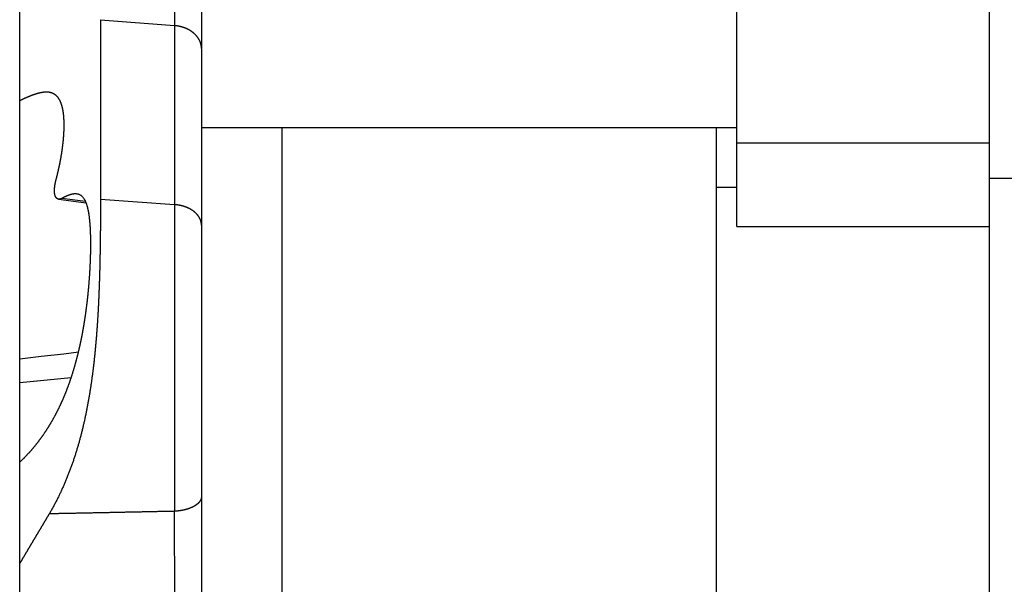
# Model space of a CAD drawing. Header units: millimetres. Extents: x 25 to 822, y 63 to 527.
# Tile 16 of 20: x 566 to 664, y 412 to 468. Entities that reach past the tile are written whole.
import ezdxf

# ---------------------------------------------------------------- set-up
doc = ezdxf.new("R2010")
doc.units = ezdxf.units.MM
doc.header["$MEASUREMENT"] = 0
doc.layers.add('12', color=7, linetype='Continuous')
doc.layers.add('4', color=7, linetype='Continuous')

msp = doc.modelspace()

# ---------------------------------------------------------------- linework, layer by layer
at = {"color": 7, "linetype": 'Continuous', "lineweight": 30}
msp.add_line((592.104, 457.138), (592.104, 377.241), dxfattribs=at)
at = {"layer": '12', "color": 7, "linetype": 'Continuous', "lineweight": 30}
for p, q in [((566.161, 399.166), (566.161, 500.818)), ((581.475, 478.459), (581.475, 419.187)), ((584.161, 470.468), (584.161, 397.495)), ((574.161, 467.833), (574.161, 450.061)), ((574.161, 467.833), (581.475, 467.248)), ((637.161, 457.138), (584.161, 457.138)), ((570.015, 450.074), (572.74, 449.723)), ((572.681, 449.857), (570.333, 450.148)), ((574.161, 450.061), (581.475, 449.537)), ((571.976, 434.919), (570.532, 434.75)), ((568.293, 434.491), (566.161, 434.247)), ((570.532, 434.75), (568.293, 434.491)), ((571.26, 432.411), (566.161, 431.9)), ((567.899, 432.073), (566.161, 431.9))]:
    msp.add_line(p, q, dxfattribs=at)
msp.add_arc((-443.964, 409.12), 1025.488, 359.437506, 0.562495, dxfattribs=at)
for points, start_tangent, end_tangent in [([(584.161, 464.979), (584.161, 465.009), (584.16, 465.039), (584.159, 465.069), (584.157, 465.099), (584.155, 465.129), (584.152, 465.159), (584.148, 465.189), (584.144, 465.219), (584.14, 465.249), (584.135, 465.278), (584.13, 465.308), (584.124, 465.337), (584.117, 465.367), (584.111, 465.396), (584.103, 465.425), (584.095, 465.454), (584.087, 465.483), (584.078, 465.512), (584.069, 465.54), (584.059, 465.569), (584.049, 465.597), (584.038, 465.625), (584.027, 465.653), (584.016, 465.681), (584.004, 465.708), (583.991, 465.736), (583.979, 465.763), (583.965, 465.79), (583.952, 465.817), (583.938, 465.843), (583.923, 465.87), (583.908, 465.896), (583.893, 465.922), (583.877, 465.947), (583.861, 465.973), (583.845, 465.998), (583.828, 466.023), (583.811, 466.048), (583.794, 466.072), (583.776, 466.097), (583.758, 466.121), (583.739, 466.145), (583.721, 466.168), (583.702, 466.192), (583.682, 466.215), (583.663, 466.238), (583.643, 466.261), (583.622, 466.283), (583.602, 466.305), (583.581, 466.327), (583.56, 466.349), (583.538, 466.37), (583.517, 466.391), (583.495, 466.412), (583.473, 466.433), (583.451, 466.453), (583.428, 466.474), (583.405, 466.493), (583.382, 466.513), (583.359, 466.532), (583.336, 466.551), (583.312, 466.57), (583.288, 466.588), (583.264, 466.607), (583.24, 466.625), (583.216, 466.642), (583.191, 466.66), (583.166, 466.677), (583.141, 466.694), (583.116, 466.71), (583.091, 466.727), (583.066, 466.743), (583.04, 466.758), (583.014, 466.774), (582.988, 466.789), (582.962, 466.804), (582.936, 466.819), (582.91, 466.834), (582.883, 466.848), (582.856, 466.862), (582.83, 466.876), (582.803, 466.889), (582.776, 466.902), (582.749, 466.915), (582.721, 466.928), (582.694, 466.941), (582.666, 466.953), (582.639, 466.965), (582.611, 466.977), (582.583, 466.988), (582.555, 466.999), (582.527, 467.01), (582.499, 467.021), (582.471, 467.032), (582.443, 467.042), (582.414, 467.052), (582.386, 467.062), (582.357, 467.071), (582.328, 467.081), (582.3, 467.09), (582.271, 467.099), (582.242, 467.107), (582.213, 467.116), (582.184, 467.124), (582.155, 467.132), (582.126, 467.139), (582.097, 467.147), (582.068, 467.154), (582.038, 467.161), (582.009, 467.168), (581.98, 467.174), (581.95, 467.18), (581.921, 467.186), (581.891, 467.192), (581.862, 467.198), (581.832, 467.203), (581.802, 467.208), (581.773, 467.213), (581.743, 467.217), (581.713, 467.222), (581.683, 467.226), (581.654, 467.23), (581.624, 467.233), (581.594, 467.237), (581.564, 467.24), (581.534, 467.243), (581.505, 467.246), (581.475, 467.248)], (-0.000066, 0.12395), (-0.123472, 0.009856)), ([(569.009, 460.653), (568.982, 460.656), (568.956, 460.658), (568.929, 460.66), (568.902, 460.662), (568.875, 460.663), (568.849, 460.663), (568.822, 460.664), (568.795, 460.664), (568.768, 460.663), (568.741, 460.663), (568.714, 460.662), (568.688, 460.66), (568.661, 460.659), (568.634, 460.657), (568.607, 460.655), (568.58, 460.652), (568.554, 460.65), (568.527, 460.647), (568.5, 460.644), (568.473, 460.64), (568.447, 460.637), (568.42, 460.633), (568.394, 460.629), (568.367, 460.624), (568.341, 460.62), (568.314, 460.615), (568.288, 460.61), (568.261, 460.605), (568.235, 460.6), (568.209, 460.594), (568.183, 460.589), (568.157, 460.583), (568.13, 460.577), (568.104, 460.571), (568.078, 460.564), (568.052, 460.558), (568.026, 460.551), (568, 460.545), (567.974, 460.538), (567.949, 460.531), (567.923, 460.523), (567.897, 460.516), (567.871, 460.509), (567.845, 460.501), (567.82, 460.493), (567.794, 460.486), (567.769, 460.478), (567.743, 460.47), (567.717, 460.462), (567.692, 460.453), (567.666, 460.445), (567.641, 460.437), (567.616, 460.428), (567.59, 460.419), (567.565, 460.411), (567.54, 460.402), (567.514, 460.393), (567.489, 460.384), (567.464, 460.375), (567.439, 460.366), (567.413, 460.357), (567.388, 460.347), (567.363, 460.338), (567.338, 460.329), (567.313, 460.319), (567.288, 460.309), (567.263, 460.3), (567.238, 460.29), (567.213, 460.28), (567.188, 460.27), (567.163, 460.26), (567.139, 460.25), (567.114, 460.24), (567.089, 460.23), (567.064, 460.22), (567.039, 460.21), (567.015, 460.199), (566.99, 460.189), (566.965, 460.179), (566.94, 460.168), (566.916, 460.158), (566.891, 460.147), (566.867, 460.136), (566.842, 460.126), (566.817, 460.115), (566.793, 460.104), (566.768, 460.094), (566.744, 460.083), (566.719, 460.072), (566.695, 460.061), (566.67, 460.05), (566.646, 460.039), (566.622, 460.028), (566.597, 460.017), (566.573, 460.006), (566.549, 459.994), (566.524, 459.983), (566.5, 459.972), (566.476, 459.961), (566.451, 459.949), (566.427, 459.938), (566.403, 459.927), (566.379, 459.915), (566.354, 459.904), (566.33, 459.892), (566.306, 459.881), (566.282, 459.869), (566.258, 459.858), (566.233, 459.846), (566.209, 459.834), (566.185, 459.823), (566.161, 459.811)], (-0.11059, 0.011405), (-0.099978, -0.048528)), ([(569.781, 452.057), (569.792, 452.097), (569.802, 452.138), (569.813, 452.178), (569.823, 452.219), (569.833, 452.259), (569.844, 452.3), (569.854, 452.34), (569.864, 452.381), (569.874, 452.421), (569.884, 452.462), (569.894, 452.503), (569.904, 452.543), (569.914, 452.584), (569.924, 452.624), (569.934, 452.665), (569.944, 452.706), (569.953, 452.747), (569.963, 452.787), (569.972, 452.828), (569.982, 452.869), (569.991, 452.909), (570, 452.95), (570.01, 452.991), (570.019, 453.032), (570.028, 453.073), (570.037, 453.113), (570.046, 453.154), (570.055, 453.195), (570.064, 453.236), (570.072, 453.277), (570.081, 453.318), (570.09, 453.359), (570.098, 453.4), (570.107, 453.441), (570.115, 453.482), (570.124, 453.523), (570.132, 453.564), (570.14, 453.605), (570.148, 453.646), (570.157, 453.687), (570.165, 453.728), (570.173, 453.769), (570.181, 453.81), (570.188, 453.851), (570.196, 453.892), (570.204, 453.933), (570.212, 453.974), (570.219, 454.015), (570.227, 454.056), (570.234, 454.098), (570.242, 454.139), (570.249, 454.18), (570.256, 454.221), (570.263, 454.262), (570.27, 454.303), (570.277, 454.345), (570.284, 454.386), (570.291, 454.427), (570.298, 454.468), (570.305, 454.51), (570.311, 454.551), (570.318, 454.592), (570.324, 454.634), (570.331, 454.675), (570.337, 454.716), (570.344, 454.758), (570.35, 454.799), (570.356, 454.84), (570.362, 454.882), (570.368, 454.923), (570.374, 454.964), (570.38, 455.006), (570.385, 455.047), (570.391, 455.089), (570.397, 455.13), (570.402, 455.172), (570.408, 455.213), (570.413, 455.255), (570.418, 455.296), (570.424, 455.338), (570.429, 455.379), (570.434, 455.421), (570.439, 455.462), (570.444, 455.504), (570.448, 455.545), (570.453, 455.587), (570.458, 455.628), (570.462, 455.67), (570.467, 455.711), (570.471, 455.753), (570.475, 455.795), (570.48, 455.836), (570.484, 455.878), (570.488, 455.92), (570.492, 455.961), (570.495, 456.003), (570.499, 456.045), (570.503, 456.086), (570.506, 456.128), (570.51, 456.17), (570.513, 456.211), (570.516, 456.253), (570.519, 456.295), (570.523, 456.336), (570.525, 456.378), (570.528, 456.42), (570.531, 456.462), (570.534, 456.503), (570.536, 456.545), (570.539, 456.587), (570.541, 456.628), (570.543, 456.67), (570.545, 456.712), (570.547, 456.754), (570.549, 456.796), (570.551, 456.837), (570.552, 456.879), (570.554, 456.921), (570.555, 456.963), (570.557, 457.005), (570.558, 457.046), (570.559, 457.088), (570.56, 457.13), (570.561, 457.172), (570.561, 457.214), (570.562, 457.255), (570.562, 457.297), (570.563, 457.339), (570.563, 457.381), (570.563, 457.423), (570.562, 457.464), (570.562, 457.506), (570.562, 457.548), (570.561, 457.59), (570.56, 457.632), (570.559, 457.674), (570.558, 457.715), (570.557, 457.757), (570.555, 457.799), (570.554, 457.841), (570.552, 457.883), (570.55, 457.924), (570.548, 457.966), (570.546, 458.008), (570.543, 458.05), (570.54, 458.092), (570.538, 458.133), (570.535, 458.175), (570.531, 458.217), (570.528, 458.259), (570.524, 458.3), (570.52, 458.342), (570.516, 458.384), (570.512, 458.425), (570.507, 458.467), (570.502, 458.509), (570.497, 458.55), (570.492, 458.592), (570.486, 458.633), (570.481, 458.675), (570.474, 458.716), (570.468, 458.758), (570.461, 458.799), (570.454, 458.84), (570.447, 458.881), (570.439, 458.922), (570.431, 458.963), (570.422, 459.004), (570.414, 459.045), (570.405, 459.086), (570.395, 459.127), (570.385, 459.168), (570.375, 459.208), (570.364, 459.249), (570.353, 459.289), (570.342, 459.329), (570.33, 459.369), (570.317, 459.409), (570.305, 459.449), (570.291, 459.489), (570.277, 459.528), (570.263, 459.567), (570.248, 459.606), (570.232, 459.645), (570.216, 459.684), (570.199, 459.722), (570.182, 459.76), (570.164, 459.798), (570.145, 459.836), (570.126, 459.873), (570.106, 459.909), (570.085, 459.946), (570.063, 459.981), (570.041, 460.017), (570.017, 460.052), (569.993, 460.086), (569.968, 460.12), (569.943, 460.153), (569.916, 460.185), (569.888, 460.216), (569.86, 460.247), (569.831, 460.277), (569.8, 460.306), (569.769, 460.334), (569.737, 460.361), (569.704, 460.387), (569.671, 460.412), (569.636, 460.436), (569.601, 460.459), (569.565, 460.48), (569.528, 460.501), (569.491, 460.52), (569.453, 460.538), (569.415, 460.554), (569.376, 460.569), (569.336, 460.584), (569.296, 460.596), (569.256, 460.608), (569.215, 460.618), (569.175, 460.628), (569.134, 460.636), (569.092, 460.643), (569.051, 460.649), (569.009, 460.653)], (0.043428, 0.164658), (-0.169886, 0.017045)), ([(570.015, 450.074), (570.002, 450.076), (569.988, 450.078), (569.975, 450.081), (569.962, 450.085), (569.949, 450.089), (569.936, 450.094), (569.923, 450.099), (569.911, 450.104), (569.898, 450.111), (569.886, 450.117), (569.875, 450.124), (569.863, 450.132), (569.852, 450.14), (569.841, 450.148), (569.831, 450.157), (569.821, 450.166), (569.811, 450.176), (569.801, 450.185), (569.792, 450.196), (569.783, 450.206), (569.775, 450.217), (569.766, 450.227), (569.758, 450.238), (569.751, 450.25), (569.743, 450.261), (569.736, 450.273), (569.729, 450.285), (569.723, 450.297), (569.717, 450.309), (569.71, 450.321), (569.705, 450.333), (569.699, 450.346), (569.694, 450.358), (569.689, 450.371), (569.684, 450.383), (569.679, 450.396), (569.675, 450.409), (569.67, 450.422), (569.666, 450.435), (569.662, 450.448), (569.658, 450.461), (569.655, 450.474), (569.651, 450.487), (569.648, 450.5), (569.645, 450.514), (569.642, 450.527), (569.639, 450.54), (569.636, 450.554), (569.634, 450.567), (569.631, 450.58), (569.629, 450.594), (569.627, 450.607), (569.625, 450.621), (569.623, 450.634), (569.621, 450.647), (569.619, 450.661), (569.618, 450.674), (569.616, 450.688), (569.615, 450.701), (569.614, 450.715), (569.612, 450.729), (569.611, 450.742), (569.61, 450.756), (569.609, 450.769), (569.609, 450.783), (569.608, 450.796), (569.607, 450.81), (569.607, 450.823), (569.606, 450.837), (569.606, 450.851), (569.606, 450.864), (569.605, 450.878), (569.605, 450.891), (569.605, 450.905), (569.605, 450.919), (569.605, 450.932), (569.606, 450.946), (569.606, 450.959), (569.606, 450.973), (569.606, 450.986), (569.607, 451), (569.607, 451.014), (569.608, 451.027), (569.608, 451.041), (569.609, 451.054), (569.61, 451.068), (569.611, 451.081), (569.611, 451.095), (569.612, 451.109), (569.613, 451.122), (569.614, 451.136), (569.615, 451.149), (569.617, 451.163), (569.618, 451.176), (569.619, 451.19), (569.62, 451.203), (569.621, 451.217), (569.623, 451.23), (569.624, 451.244), (569.626, 451.257), (569.627, 451.271), (569.629, 451.284), (569.63, 451.298), (569.632, 451.311), (569.634, 451.325), (569.635, 451.338), (569.637, 451.352), (569.639, 451.365), (569.641, 451.379), (569.643, 451.392), (569.645, 451.406), (569.647, 451.419), (569.649, 451.432), (569.651, 451.446), (569.653, 451.459), (569.655, 451.473), (569.657, 451.486), (569.659, 451.499), (569.662, 451.513), (569.664, 451.526), (569.666, 451.54), (569.668, 451.553), (569.671, 451.566), (569.673, 451.58), (569.676, 451.593), (569.678, 451.607), (569.681, 451.62), (569.683, 451.633), (569.686, 451.647), (569.689, 451.66), (569.691, 451.673), (569.694, 451.687), (569.697, 451.7), (569.699, 451.713), (569.702, 451.726), (569.705, 451.74), (569.708, 451.753), (569.711, 451.766), (569.714, 451.78), (569.717, 451.793), (569.72, 451.806), (569.723, 451.819), (569.726, 451.833), (569.729, 451.846), (569.732, 451.859), (569.735, 451.872), (569.738, 451.886), (569.741, 451.899), (569.744, 451.912), (569.747, 451.925), (569.751, 451.938), (569.754, 451.952), (569.757, 451.965), (569.761, 451.978), (569.764, 451.991), (569.767, 452.004), (569.771, 452.017), (569.774, 452.031), (569.778, 452.044), (569.781, 452.057)], (-0.055622, 0.007249), (0.014214, 0.053864)), ([(566.161, 424.043), (566.223, 424.102), (566.285, 424.161), (566.347, 424.221), (566.408, 424.281), (566.469, 424.341), (566.53, 424.401), (566.591, 424.462), (566.651, 424.523), (566.711, 424.584), (566.77, 424.646), (566.829, 424.708), (566.888, 424.77), (566.947, 424.833), (567.005, 424.896), (567.063, 424.959), (567.121, 425.022), (567.178, 425.086), (567.235, 425.15), (567.292, 425.215), (567.348, 425.279), (567.404, 425.344), (567.46, 425.409), (567.516, 425.475), (567.571, 425.54), (567.625, 425.606), (567.68, 425.672), (567.734, 425.739), (567.788, 425.806), (567.841, 425.873), (567.894, 425.94), (567.947, 426.008), (567.999, 426.075), (568.052, 426.143), (568.103, 426.212), (568.155, 426.28), (568.206, 426.349), (568.257, 426.418), (568.307, 426.487), (568.357, 426.557), (568.407, 426.627), (568.457, 426.697), (568.506, 426.767), (568.555, 426.837), (568.603, 426.908), (568.651, 426.979), (568.699, 427.05), (568.747, 427.122), (568.794, 427.193), (568.841, 427.265), (568.887, 427.337), (568.933, 427.409), (568.979, 427.482), (569.025, 427.554), (569.07, 427.627), (569.115, 427.7), (569.159, 427.774), (569.203, 427.847), (569.247, 427.921), (569.291, 427.995), (569.334, 428.069), (569.377, 428.143), (569.42, 428.218), (569.462, 428.292), (569.504, 428.367), (569.546, 428.442), (569.587, 428.517), (569.628, 428.593), (569.669, 428.668), (569.709, 428.744), (569.749, 428.82), (569.789, 428.896), (569.828, 428.972), (569.868, 429.049), (569.907, 429.125), (569.945, 429.202), (569.983, 429.279), (570.021, 429.356), (570.059, 429.433), (570.096, 429.51), (570.133, 429.588), (570.17, 429.665), (570.207, 429.743), (570.243, 429.821), (570.279, 429.899), (570.314, 429.977), (570.349, 430.055), (570.384, 430.134), (570.419, 430.212), (570.454, 430.291), (570.488, 430.37), (570.521, 430.449), (570.555, 430.528), (570.588, 430.607), (570.621, 430.686), (570.654, 430.766), (570.686, 430.845), (570.718, 430.925), (570.75, 431.005), (570.782, 431.084), (570.813, 431.164), (570.844, 431.244), (570.875, 431.324), (570.905, 431.405), (570.935, 431.485), (570.965, 431.565), (570.995, 431.646), (571.024, 431.726), (571.053, 431.807), (571.082, 431.888), (571.111, 431.968), (571.139, 432.049), (571.167, 432.13), (571.195, 432.211), (571.222, 432.292), (571.25, 432.374), (571.277, 432.455), (571.303, 432.536), (571.33, 432.618), (571.356, 432.699), (571.382, 432.781), (571.408, 432.863), (571.433, 432.944), (571.459, 433.026), (571.484, 433.108), (571.509, 433.19), (571.533, 433.272), (571.558, 433.354), (571.582, 433.437), (571.606, 433.519), (571.629, 433.601), (571.653, 433.684), (571.676, 433.766), (571.699, 433.849), (571.722, 433.931), (571.744, 434.014), (571.767, 434.097), (571.789, 434.179), (571.811, 434.262), (571.832, 434.345), (571.854, 434.428), (571.875, 434.511), (571.896, 434.594), (571.917, 434.677), (571.938, 434.761), (571.958, 434.844), (571.978, 434.927), (571.998, 435.01), (572.018, 435.094), (572.038, 435.177), (572.057, 435.261), (572.076, 435.344), (572.095, 435.428), (572.114, 435.511), (572.133, 435.595), (572.151, 435.679), (572.169, 435.762), (572.188, 435.846), (572.205, 435.93), (572.223, 436.014), (572.241, 436.098), (572.258, 436.182), (572.275, 436.266), (572.292, 436.35), (572.309, 436.434), (572.325, 436.518), (572.342, 436.602), (572.358, 436.686), (572.374, 436.77), (572.39, 436.854), (572.405, 436.939), (572.421, 437.023), (572.436, 437.107), (572.451, 437.191), (572.466, 437.276), (572.481, 437.36), (572.496, 437.445), (572.51, 437.529), (572.524, 437.614), (572.538, 437.698), (572.552, 437.783), (572.566, 437.867), (572.58, 437.952), (572.593, 438.036), (572.607, 438.121), (572.62, 438.206), (572.633, 438.29), (572.645, 438.375), (572.658, 438.46), (572.671, 438.545), (572.683, 438.629), (572.695, 438.714), (572.707, 438.799), (572.719, 438.884), (572.731, 438.969), (572.742, 439.054), (572.754, 439.139), (572.765, 439.224), (572.776, 439.309), (572.787, 439.394), (572.798, 439.479), (572.809, 439.564), (572.819, 439.649), (572.83, 439.734), (572.84, 439.819), (572.85, 439.904), (572.86, 439.989), (572.87, 440.074), (572.88, 440.159), (572.889, 440.244), (572.898, 440.329), (572.908, 440.415), (572.917, 440.5), (572.926, 440.585), (572.935, 440.67), (572.943, 440.755), (572.952, 440.841), (572.96, 440.926), (572.968, 441.011), (572.977, 441.097), (572.985, 441.182), (572.992, 441.267), (573, 441.353), (573.008, 441.438), (573.015, 441.523), (573.022, 441.609), (573.03, 441.694), (573.037, 441.779), (573.043, 441.865), (573.05, 441.95), (573.057, 442.036), (573.063, 442.121), (573.07, 442.206), (573.076, 442.292), (573.082, 442.377), (573.088, 442.463), (573.094, 442.548), (573.099, 442.634), (573.105, 442.719), (573.11, 442.805), (573.115, 442.89), (573.12, 442.976), (573.125, 443.061), (573.13, 443.147), (573.135, 443.233), (573.139, 443.318), (573.144, 443.404), (573.148, 443.489), (573.152, 443.575), (573.156, 443.66), (573.16, 443.746), (573.163, 443.832), (573.167, 443.917), (573.17, 444.003), (573.173, 444.088), (573.176, 444.174), (573.179, 444.26), (573.182, 444.345), (573.185, 444.431), (573.187, 444.517), (573.189, 444.602), (573.191, 444.688), (573.193, 444.774), (573.195, 444.859), (573.197, 444.945), (573.198, 445.031), (573.199, 445.116), (573.2, 445.202), (573.201, 445.288), (573.202, 445.373), (573.202, 445.459), (573.203, 445.545), (573.203, 445.63), (573.202, 445.716), (573.202, 445.802), (573.202, 445.887), (573.201, 445.973), (573.2, 446.059), (573.199, 446.144), (573.197, 446.23), (573.195, 446.316), (573.194, 446.401), (573.191, 446.487), (573.189, 446.573), (573.186, 446.658), (573.183, 446.744), (573.18, 446.83), (573.177, 446.915), (573.173, 447.001), (573.168, 447.086), (573.164, 447.172), (573.159, 447.257), (573.154, 447.343), (573.148, 447.429), (573.142, 447.514), (573.136, 447.6), (573.129, 447.685), (573.122, 447.77), (573.115, 447.856), (573.107, 447.941), (573.098, 448.027), (573.089, 448.112), (573.079, 448.197), (573.069, 448.282), (573.058, 448.367), (573.046, 448.452), (573.034, 448.537), (573.021, 448.622), (573.006, 448.706), (572.992, 448.79), (572.976, 448.875), (572.959, 448.959), (572.941, 449.043), (572.923, 449.126), (572.903, 449.21), (572.881, 449.293), (572.858, 449.375), (572.834, 449.457), (572.808, 449.539), (572.78, 449.62), (572.749, 449.7), (572.717, 449.779), (572.682, 449.858), (572.644, 449.935), (572.603, 450.01), (572.558, 450.083), (572.51, 450.155), (572.458, 450.224), (572.402, 450.287), (572.34, 450.347), (572.273, 450.402), (572.203, 450.452), (572.129, 450.494), (572.051, 450.528), (571.97, 450.555), (571.886, 450.576), (571.8, 450.589)], (0.252644, 0.237715), (-0.349285, 0.037799)), ([(571.8, 450.589), (571.784, 450.59), (571.768, 450.591), (571.752, 450.593), (571.736, 450.593), (571.72, 450.594), (571.704, 450.595), (571.688, 450.595), (571.671, 450.595), (571.655, 450.595), (571.639, 450.594), (571.623, 450.594), (571.607, 450.593), (571.591, 450.592), (571.575, 450.591), (571.558, 450.59), (571.542, 450.588), (571.526, 450.587), (571.51, 450.585), (571.494, 450.583), (571.478, 450.581), (571.462, 450.578), (571.446, 450.576), (571.43, 450.573), (571.414, 450.57), (571.397, 450.567), (571.381, 450.564), (571.365, 450.561), (571.35, 450.558), (571.334, 450.554), (571.318, 450.551), (571.302, 450.547), (571.286, 450.543), (571.27, 450.539), (571.254, 450.535), (571.238, 450.531), (571.223, 450.527), (571.207, 450.522), (571.191, 450.518), (571.176, 450.513), (571.16, 450.509), (571.145, 450.504), (571.129, 450.499), (571.114, 450.494), (571.098, 450.489), (571.083, 450.484), (571.067, 450.479), (571.052, 450.474), (571.037, 450.468), (571.022, 450.463), (571.007, 450.458), (570.991, 450.452), (570.976, 450.446), (570.961, 450.441), (570.946, 450.435), (570.931, 450.429), (570.916, 450.423), (570.901, 450.418), (570.886, 450.412), (570.871, 450.406), (570.856, 450.399), (570.841, 450.393), (570.827, 450.387), (570.812, 450.381), (570.797, 450.374), (570.782, 450.368), (570.767, 450.362), (570.753, 450.355), (570.738, 450.349), (570.723, 450.342), (570.709, 450.335), (570.694, 450.329), (570.679, 450.322), (570.665, 450.315), (570.65, 450.308), (570.636, 450.301), (570.621, 450.295), (570.606, 450.288), (570.592, 450.281), (570.577, 450.274), (570.563, 450.267), (570.548, 450.259), (570.534, 450.252), (570.519, 450.245), (570.505, 450.238), (570.491, 450.231), (570.476, 450.223), (570.462, 450.216), (570.448, 450.209), (570.433, 450.201), (570.419, 450.194), (570.405, 450.186), (570.39, 450.179), (570.376, 450.171), (570.362, 450.164), (570.348, 450.156), (570.333, 450.148)], (-0.066922, 0.006936), (-0.059277, -0.031892)), ([(574.161, 450.061), (574.161, 449.88), (574.161, 449.699), (574.161, 449.517), (574.16, 449.336), (574.16, 449.155), (574.159, 448.974), (574.159, 448.792), (574.158, 448.611), (574.157, 448.43), (574.156, 448.249), (574.155, 448.068), (574.154, 447.886), (574.153, 447.705), (574.151, 447.524), (574.15, 447.343), (574.148, 447.162), (574.147, 446.98), (574.145, 446.799), (574.143, 446.618), (574.141, 446.437), (574.139, 446.256), (574.137, 446.074), (574.134, 445.893), (574.132, 445.712), (574.129, 445.531), (574.127, 445.35), (574.124, 445.168), (574.121, 444.987), (574.118, 444.806), (574.115, 444.625), (574.111, 444.444), (574.108, 444.263), (574.104, 444.081), (574.1, 443.9), (574.096, 443.719), (574.092, 443.538), (574.088, 443.357), (574.083, 443.176), (574.078, 442.994), (574.073, 442.813), (574.068, 442.632), (574.063, 442.451), (574.058, 442.27), (574.052, 442.089), (574.046, 441.908), (574.04, 441.726), (574.034, 441.545), (574.027, 441.364), (574.021, 441.183), (574.014, 441.002), (574.007, 440.821), (573.999, 440.64), (573.992, 440.459), (573.984, 440.278), (573.976, 440.097), (573.967, 439.916), (573.959, 439.735), (573.95, 439.554), (573.941, 439.373), (573.931, 439.192), (573.921, 439.011), (573.911, 438.83), (573.901, 438.649), (573.89, 438.468), (573.88, 438.287), (573.868, 438.106), (573.857, 437.925), (573.845, 437.745), (573.833, 437.564), (573.82, 437.383), (573.807, 437.202), (573.794, 437.022), (573.781, 436.841), (573.767, 436.66), (573.752, 436.479), (573.738, 436.299), (573.723, 436.118), (573.707, 435.938), (573.692, 435.757), (573.675, 435.577), (573.659, 435.396), (573.642, 435.216), (573.624, 435.035), (573.607, 434.855), (573.588, 434.675), (573.57, 434.494), (573.551, 434.314), (573.531, 434.134), (573.511, 433.954), (573.491, 433.774), (573.47, 433.594), (573.448, 433.414), (573.426, 433.234), (573.404, 433.054), (573.381, 432.874), (573.357, 432.695), (573.333, 432.515), (573.309, 432.335), (573.284, 432.156), (573.258, 431.976), (573.232, 431.797), (573.206, 431.618), (573.179, 431.439), (573.151, 431.259), (573.122, 431.08), (573.094, 430.901), (573.064, 430.723), (573.034, 430.544), (573.003, 430.365), (572.972, 430.187), (572.94, 430.008), (572.907, 429.83), (572.874, 429.652), (572.84, 429.474), (572.805, 429.296), (572.77, 429.118), (572.734, 428.94), (572.698, 428.763), (572.66, 428.585), (572.622, 428.408), (572.584, 428.231), (572.544, 428.054), (572.504, 427.877), (572.463, 427.701), (572.421, 427.524), (572.379, 427.348), (572.336, 427.172), (572.291, 426.996), (572.247, 426.821), (572.201, 426.645), (572.155, 426.47), (572.107, 426.295), (572.059, 426.12), (572.011, 425.945), (571.961, 425.771), (571.91, 425.597), (571.859, 425.423), (571.806, 425.249), (571.753, 425.076), (571.699, 424.903), (571.644, 424.73), (571.588, 424.558), (571.531, 424.386), (571.474, 424.214), (571.415, 424.042), (571.355, 423.871), (571.295, 423.7), (571.233, 423.53), (571.17, 423.359), (571.107, 423.19), (571.042, 423.02), (570.977, 422.851), (570.91, 422.682), (570.843, 422.514), (570.774, 422.346), (570.704, 422.179), (570.633, 422.011), (570.562, 421.845), (570.489, 421.679), (570.415, 421.513), (570.34, 421.348), (570.264, 421.183), (570.187, 421.019), (570.109, 420.855), (570.029, 420.692), (569.949, 420.529), (569.867, 420.367), (569.785, 420.206), (569.701, 420.045), (569.616, 419.885), (569.53, 419.725), (569.443, 419.566), (569.355, 419.408), (569.266, 419.25), (569.175, 419.093), (569.084, 418.936)], (0.000012, -0.741693), (-0.377197, -0.638869)), ([(570.333, 450.148), (570.33, 450.146), (570.326, 450.145), (570.322, 450.143), (570.319, 450.141), (570.315, 450.139), (570.311, 450.137), (570.308, 450.135), (570.304, 450.133), (570.3, 450.132), (570.297, 450.13), (570.293, 450.128), (570.289, 450.126), (570.285, 450.125), (570.282, 450.123), (570.278, 450.121), (570.274, 450.119), (570.27, 450.118), (570.267, 450.116), (570.263, 450.115), (570.259, 450.113), (570.255, 450.111), (570.251, 450.11), (570.247, 450.108), (570.244, 450.107), (570.24, 450.105), (570.236, 450.104), (570.232, 450.103), (570.228, 450.101), (570.224, 450.1), (570.22, 450.099), (570.216, 450.097), (570.212, 450.096), (570.208, 450.095), (570.204, 450.093), (570.2, 450.092), (570.196, 450.091), (570.192, 450.09), (570.188, 450.089), (570.184, 450.088), (570.18, 450.087), (570.176, 450.086), (570.172, 450.085), (570.168, 450.084), (570.164, 450.083), (570.159, 450.082), (570.155, 450.081), (570.151, 450.08), (570.147, 450.079), (570.143, 450.078), (570.139, 450.078), (570.135, 450.077), (570.131, 450.076), (570.127, 450.076), (570.122, 450.075), (570.118, 450.074), (570.114, 450.074), (570.11, 450.073), (570.106, 450.073), (570.102, 450.073), (570.098, 450.072), (570.093, 450.072), (570.089, 450.072), (570.085, 450.071), (570.081, 450.071), (570.077, 450.071), (570.073, 450.071), (570.069, 450.071), (570.064, 450.071), (570.06, 450.071), (570.056, 450.071), (570.052, 450.071), (570.048, 450.071), (570.044, 450.071), (570.04, 450.071), (570.036, 450.072), (570.031, 450.072), (570.027, 450.072), (570.023, 450.073), (570.019, 450.073), (570.015, 450.074)], (-0.015271, -0.008221), (-0.017224, 0.002189)), ([(584.161, 447.502), (584.161, 447.531), (584.16, 447.559), (584.158, 447.588), (584.156, 447.617), (584.154, 447.645), (584.15, 447.674), (584.147, 447.702), (584.142, 447.731), (584.137, 447.759), (584.132, 447.787), (584.126, 447.815), (584.119, 447.843), (584.112, 447.871), (584.104, 447.899), (584.096, 447.927), (584.087, 447.954), (584.078, 447.981), (584.068, 448.008), (584.057, 448.035), (584.047, 448.062), (584.035, 448.088), (584.024, 448.114), (584.011, 448.14), (583.999, 448.166), (583.985, 448.192), (583.972, 448.217), (583.958, 448.242), (583.943, 448.267), (583.929, 448.291), (583.913, 448.316), (583.898, 448.34), (583.882, 448.364), (583.865, 448.387), (583.849, 448.411), (583.831, 448.434), (583.814, 448.457), (583.796, 448.479), (583.778, 448.502), (583.76, 448.524), (583.741, 448.546), (583.722, 448.568), (583.702, 448.589), (583.682, 448.61), (583.662, 448.631), (583.642, 448.652), (583.622, 448.672), (583.601, 448.692), (583.58, 448.712), (583.558, 448.732), (583.537, 448.751), (583.515, 448.77), (583.493, 448.789), (583.471, 448.807), (583.448, 448.826), (583.426, 448.844), (583.403, 448.861), (583.38, 448.879), (583.357, 448.896), (583.333, 448.913), (583.31, 448.93), (583.286, 448.946), (583.262, 448.962), (583.238, 448.978), (583.214, 448.994), (583.19, 449.01), (583.165, 449.025), (583.141, 449.04), (583.116, 449.054), (583.091, 449.069), (583.066, 449.083), (583.041, 449.097), (583.016, 449.111), (582.99, 449.124), (582.965, 449.137), (582.939, 449.15), (582.913, 449.163), (582.888, 449.176), (582.862, 449.188), (582.835, 449.2), (582.809, 449.212), (582.783, 449.224), (582.756, 449.235), (582.73, 449.246), (582.703, 449.257), (582.677, 449.268), (582.65, 449.278), (582.623, 449.289), (582.596, 449.299), (582.569, 449.309), (582.542, 449.318), (582.515, 449.328), (582.487, 449.337), (582.46, 449.346), (582.433, 449.355), (582.405, 449.364), (582.378, 449.372), (582.35, 449.38), (582.322, 449.388), (582.295, 449.396), (582.267, 449.404), (582.239, 449.411), (582.211, 449.418), (582.183, 449.425), (582.156, 449.432), (582.128, 449.439), (582.099, 449.445), (582.071, 449.451), (582.043, 449.457), (582.015, 449.463), (581.987, 449.469), (581.959, 449.474), (581.93, 449.479), (581.902, 449.484), (581.874, 449.489), (581.845, 449.494), (581.817, 449.498), (581.789, 449.503), (581.76, 449.507), (581.732, 449.511), (581.703, 449.514), (581.675, 449.518), (581.646, 449.521), (581.618, 449.524), (581.589, 449.527), (581.56, 449.53), (581.532, 449.532), (581.503, 449.535), (581.475, 449.537)], (-0.000108, 0.118605), (-0.118149, 0.008455)), ([(584.161, 420.65), (584.161, 420.627), (584.159, 420.604), (584.158, 420.581), (584.155, 420.558), (584.152, 420.536), (584.148, 420.513), (584.143, 420.49), (584.138, 420.468), (584.132, 420.446), (584.125, 420.424), (584.118, 420.402), (584.11, 420.38), (584.102, 420.359), (584.093, 420.338), (584.083, 420.317), (584.073, 420.296), (584.063, 420.276), (584.051, 420.256), (584.04, 420.236), (584.028, 420.216), (584.015, 420.197), (584.003, 420.178), (583.989, 420.159), (583.976, 420.141), (583.962, 420.123), (583.947, 420.105), (583.933, 420.087), (583.918, 420.07), (583.903, 420.053), (583.887, 420.036), (583.871, 420.019), (583.855, 420.003), (583.839, 419.987), (583.822, 419.971), (583.805, 419.955), (583.788, 419.94), (583.771, 419.925), (583.754, 419.91), (583.736, 419.895), (583.718, 419.881), (583.7, 419.867), (583.682, 419.853), (583.664, 419.839), (583.645, 419.825), (583.627, 419.812), (583.608, 419.799), (583.589, 419.786), (583.57, 419.773), (583.551, 419.761), (583.532, 419.749), (583.512, 419.736), (583.493, 419.724), (583.473, 419.713), (583.453, 419.701), (583.433, 419.69), (583.413, 419.678), (583.393, 419.667), (583.373, 419.656), (583.353, 419.646), (583.333, 419.635), (583.312, 419.625), (583.292, 419.614), (583.271, 419.604), (583.251, 419.594), (583.23, 419.585), (583.209, 419.575), (583.189, 419.565), (583.168, 419.556), (583.147, 419.547), (583.126, 419.538), (583.105, 419.529), (583.083, 419.52), (583.062, 419.512), (583.041, 419.503), (583.019, 419.495), (582.998, 419.486), (582.977, 419.478), (582.955, 419.47), (582.934, 419.463), (582.912, 419.455), (582.89, 419.447), (582.869, 419.44), (582.847, 419.433), (582.825, 419.426), (582.803, 419.419), (582.781, 419.412), (582.759, 419.405), (582.737, 419.398), (582.715, 419.392), (582.693, 419.385), (582.671, 419.379), (582.649, 419.373), (582.627, 419.367), (582.605, 419.361), (582.583, 419.355), (582.56, 419.349), (582.538, 419.343), (582.516, 419.338), (582.493, 419.332), (582.471, 419.327), (582.449, 419.322), (582.426, 419.316), (582.404, 419.311), (582.382, 419.306), (582.359, 419.302), (582.337, 419.297), (582.314, 419.292), (582.292, 419.288), (582.269, 419.283), (582.247, 419.279), (582.224, 419.275), (582.202, 419.27), (582.179, 419.266), (582.157, 419.262), (582.134, 419.259), (582.112, 419.255), (582.089, 419.251), (582.066, 419.248), (582.044, 419.244), (582.021, 419.241), (581.998, 419.238), (581.976, 419.234), (581.953, 419.231), (581.93, 419.228), (581.908, 419.225), (581.885, 419.223), (581.862, 419.22), (581.839, 419.217), (581.817, 419.215), (581.794, 419.212), (581.771, 419.21), (581.748, 419.208), (581.726, 419.205), (581.703, 419.203), (581.68, 419.201), (581.657, 419.199), (581.634, 419.198), (581.612, 419.196), (581.589, 419.194), (581.566, 419.193), (581.543, 419.191), (581.52, 419.19), (581.497, 419.188), (581.475, 419.187)], (-0.000338, -0.094449), (-0.093979, -0.004832)), ([(569.084, 418.936), (569.047, 418.875), (569.011, 418.813), (568.974, 418.752), (568.938, 418.69), (568.902, 418.629), (568.865, 418.567), (568.829, 418.506), (568.792, 418.444), (568.756, 418.383), (568.719, 418.321), (568.683, 418.26), (568.646, 418.198), (568.61, 418.137), (568.573, 418.075), (568.537, 418.014), (568.5, 417.952), (568.463, 417.891), (568.427, 417.83), (568.39, 417.768), (568.354, 417.707), (568.317, 417.645), (568.28, 417.584), (568.244, 417.522), (568.207, 417.461), (568.171, 417.4), (568.134, 417.338), (568.097, 417.277), (568.061, 417.215), (568.024, 417.154), (567.987, 417.093), (567.951, 417.031), (567.914, 416.97), (567.877, 416.908), (567.841, 416.847), (567.804, 416.786), (567.767, 416.724), (567.731, 416.663), (567.694, 416.601), (567.658, 416.54), (567.621, 416.479), (567.584, 416.417), (567.548, 416.356), (567.511, 416.295), (567.474, 416.233), (567.438, 416.172), (567.401, 416.11), (567.364, 416.049), (567.328, 415.987), (567.291, 415.926), (567.255, 415.865), (567.218, 415.803), (567.181, 415.742), (567.145, 415.68), (567.108, 415.619), (567.072, 415.558), (567.035, 415.496), (566.998, 415.435), (566.962, 415.373), (566.925, 415.312), (566.889, 415.25), (566.852, 415.189), (566.816, 415.127), (566.779, 415.066), (566.743, 415.004), (566.706, 414.943), (566.67, 414.881), (566.633, 414.82), (566.597, 414.758), (566.561, 414.697), (566.524, 414.635), (566.488, 414.574), (566.451, 414.512), (566.415, 414.451), (566.379, 414.389), (566.342, 414.327), (566.306, 414.266), (566.27, 414.204), (566.234, 414.143), (566.197, 414.081), (566.161, 414.019)], (-0.153159, -0.259179), (-0.152538, -0.259545)), ([(581.475, 419.187), (581.281, 419.183), (581.087, 419.179), (580.894, 419.175), (580.7, 419.171), (580.507, 419.167), (580.313, 419.163), (580.119, 419.159), (579.926, 419.155), (579.732, 419.151), (579.539, 419.147), (579.345, 419.143), (579.151, 419.139), (578.958, 419.135), (578.764, 419.131), (578.571, 419.126), (578.377, 419.122), (578.183, 419.118), (577.99, 419.114), (577.796, 419.111), (577.602, 419.107), (577.409, 419.103), (577.215, 419.099), (577.022, 419.095), (576.828, 419.091), (576.634, 419.087), (576.441, 419.083), (576.247, 419.079), (576.054, 419.075), (575.86, 419.071), (575.666, 419.067), (575.473, 419.063), (575.279, 419.059), (575.086, 419.055), (574.892, 419.051), (574.698, 419.047), (574.505, 419.043), (574.311, 419.04), (574.117, 419.036), (573.924, 419.032), (573.73, 419.028), (573.537, 419.024), (573.343, 419.02), (573.149, 419.016), (572.956, 419.012), (572.762, 419.009), (572.569, 419.005), (572.375, 419.001), (572.181, 418.997), (571.988, 418.993), (571.794, 418.989), (571.601, 418.986), (571.407, 418.982), (571.213, 418.978), (571.02, 418.974), (570.826, 418.97), (570.632, 418.967), (570.439, 418.963), (570.245, 418.959), (570.052, 418.955), (569.858, 418.951), (569.664, 418.948), (569.471, 418.944), (569.277, 418.94), (569.084, 418.936)], (-0.826056, -0.017441), (-0.826085, -0.01602))]:
    msp.add_spline(points, degree=3, dxfattribs=dict(at, start_tangent=start_tangent, end_tangent=end_tangent))
at = {"layer": '4', "color": 7, "linetype": 'Continuous', "lineweight": 30}
for p, q in [((637.161, 447.386), (637.161, 481.138)), ((662.161, 481.48), (662.161, 372.241)), ((635.161, 372.241), (635.161, 457.138)), ((637.161, 455.638), (662.161, 455.638)), ((662.161, 452.138), (665.161, 452.138)), ((635.161, 451.272), (637.161, 451.272)), ((637.161, 447.386), (662.161, 447.386))]:
    msp.add_line(p, q, dxfattribs=at)

doc.saveas('drawing.dxf')
